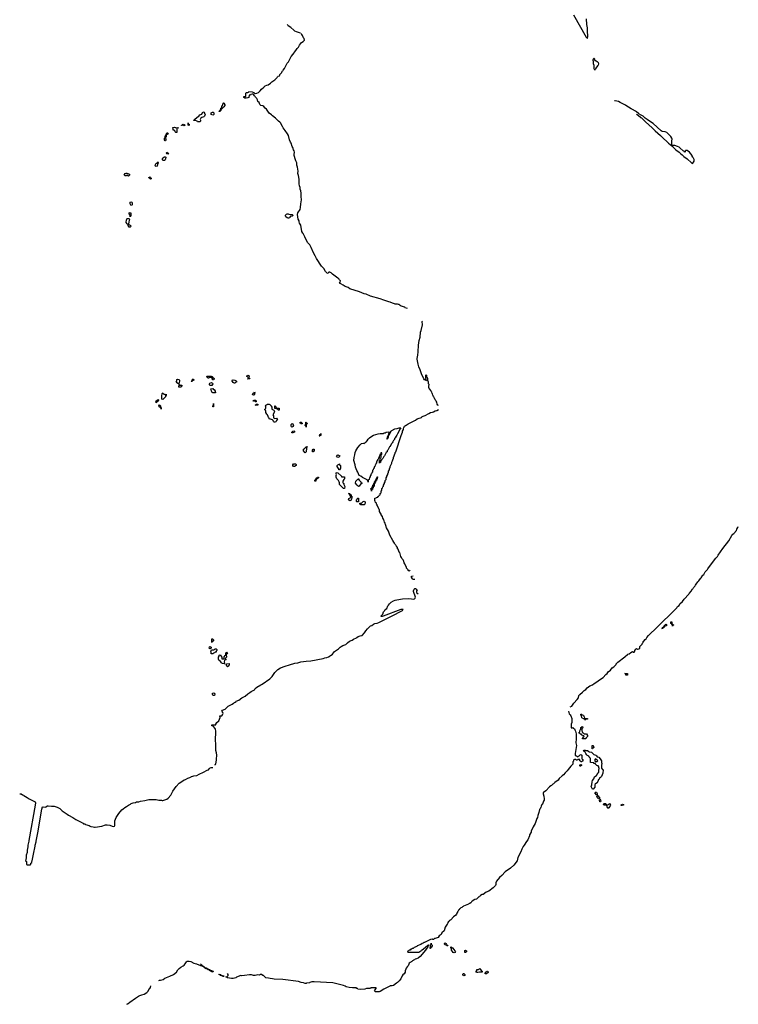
# Model space of a CAD drawing. Header units: inches. Extents: x 2397558 to 2568646, y 256209 to 449595.
# Tile 36 of 85: x 2479910 to 2497478, y 312922 to 336989. Entities that reach past the tile are written whole.
import ezdxf

# ---------------------------------------------------------------- set-up
doc = ezdxf.new("R2010")
doc.units = ezdxf.units.IN
doc.header["$MEASUREMENT"] = 0
for name, color, linetype in [('C4371', 7, 'Continuous'), ('C4381', 7, 'Continuous'), ('C4382', 7, 'Continuous'), ('C4383', 7, 'Continuous'), ('C4391', 7, 'Continuous'), ('C4392', 7, 'Continuous'), ('C4393', 7, 'Continuous')]:
    doc.layers.add(name, color=color, linetype=linetype)

msp = doc.modelspace()

# ---------------------------------------------------------------- linework, layer by layer
at = {"layer": 'C4371', "color": 6}
msp.add_lwpolyline([(2479910, 318070), (2479950, 318066), (2479982, 318042), (2480000, 318035)], dxfattribs=at)
at = {"layer": 'C4381', "color": 6}
for points in [[(2484686, 318766), (2484690, 318785), (2484709, 318791), (2484710, 318851), (2484722, 318890), (2484725, 318915), (2484726, 319010), (2484722, 319070), (2484707, 319130), (2484709, 319249), (2484699, 319410), (2484708, 319548), (2484705, 319605), (2484700, 319640), (2484690, 319666), (2484646, 319710), (2484642, 319722), (2484609, 319729), (2484606, 319750), (2484610, 319754), (2484706, 319754), (2484706, 319766), (2484728, 319810), (2484782, 319850), (2484809, 319930), (2484806, 319970), (2484850, 319975), (2484870, 320000)], [(2480000, 318035), (2480012, 318030), (2480090, 317981), (2480141, 317941), (2480174, 317930), (2480270, 317882), (2480285, 317870), (2480294, 317850), (2480288, 317792), (2480131, 316930), (2480131, 316910), (2480111, 316810), (2480111, 316769), (2480092, 316688), (2480091, 316629), (2480072, 316570), (2480072, 316490), (2480062, 316470), (2480062, 316450), (2480054, 316430), (2480058, 316418), (2480074, 316410), (2480074, 316350), (2480078, 316338), (2480090, 316334), (2480170, 316334), (2480182, 316338), (2480186, 316370), (2480206, 316390), (2480206, 316410), (2480214, 316430), (2480250, 316594), (2480289, 316790), (2480289, 316810), (2480309, 316890), (2480309, 316910), (2480350, 317110), (2480452, 317690), (2480469, 317751), (2480488, 317752), (2480530, 317744), (2480551, 317749), (2480590, 317770), (2480610, 317773), (2480690, 317763), (2480750, 317762), (2480830, 317742), (2480890, 317708), (2480950, 317653), (2481043, 317583), (2481070, 317570), (2481103, 317543), (2481206, 317490), (2481279, 317439), (2481431, 317370), (2481440, 317360), (2481459, 317350), (2481474, 317334), (2481510, 317330), (2481520, 317320), (2481610, 317290), (2481630, 317275), (2481650, 317268), (2481710, 317264), (2481735, 317255), (2481756, 317256), (2481921, 317279), (2482010, 317305), (2482050, 317308), (2482110, 317300), (2482170, 317273), (2482210, 317270), (2482225, 317275), (2482235, 317290), (2482233, 317410), (2482270, 317488), (2482317, 317563), (2482330, 317590), (2482410, 317676), (2482443, 317697), (2482480, 317730), (2482524, 317756), (2482568, 317790), (2482623, 317817), (2482638, 317830), (2482684, 317850), (2482743, 317857), (2482769, 317870), (2482825, 317875), (2482866, 317890), (2482970, 317904), (2483066, 317926), (2483130, 317932), (2483249, 317931), (2483310, 317914), (2483374, 317910), (2483390, 317902), (2483410, 317902), (2483510, 317935), (2483542, 317958), (2483604, 318036), (2483625, 318070), (2483652, 318130), (2483738, 318250), (2483810, 318327), (2483870, 318370), (2483930, 318407), (2483961, 318419), (2484021, 318450), (2484044, 318456), (2484068, 318470), (2484100, 318480), (2484110, 318490), (2484144, 318496), (2484170, 318507), (2484243, 318517), (2484299, 318550), (2484405, 318595), (2484497, 318643), (2484523, 318657), (2484550, 318690), (2484570, 318702), (2484590, 318710), (2484632, 318712)], [(2490000, 314512), (2489995, 314515), (2489950, 314504), (2489810, 314434), (2489791, 314429), (2489770, 314414), (2489750, 314409), (2489714, 314386), (2489630, 314348), (2489621, 314339), (2489550, 314308), (2489531, 314289), (2489513, 314287), (2489490, 314266), (2489470, 314266), (2489453, 314247), (2489430, 314246), (2489413, 314227), (2489398, 314222), (2489394, 314210), (2489398, 314198), (2489410, 314194), (2489670, 314194), (2489690, 314214), (2489726, 314230), (2489735, 314245), (2489750, 314252), (2489778, 314282), (2489830, 314322), (2489850, 314332), (2489870, 314352), (2489886, 314354), (2489888, 314370), (2489912, 314372), (2489910, 314366), (2489898, 314362), (2489892, 314348), (2489891, 314330), (2489862, 314298), (2489831, 314249), (2489699, 314090), (2489655, 314050), (2489610, 314030), (2489577, 314023), (2489564, 314010), (2489538, 314002), (2489530, 313990), (2489513, 313987), (2489495, 313970), (2489477, 313963), (2489470, 313950), (2489454, 313946), (2489434, 313926), (2489420, 313900), (2489410, 313865), (2489380, 313840), (2489355, 313805), (2489350, 313779), (2489336, 313744), (2489330, 313709), (2489311, 313670), (2489278, 313642), (2489261, 313619), (2489230, 313545), (2489190, 313492), (2489150, 313454), (2489122, 313438), (2489050, 313383), (2489012, 313370), (2488970, 313370), (2488956, 313364), (2488811, 313289), (2488726, 313234), (2488695, 313225), (2488675, 313225), (2488610, 313230), (2488588, 313250), (2488589, 313271), (2488626, 313310), (2488622, 313322), (2488610, 313326), (2488510, 313326), (2488498, 313322), (2488490, 313308), (2488390, 313306), (2488351, 313289), (2488230, 313280), (2488178, 313290), (2488165, 313305), (2488146, 313310), (2488142, 313322), (2488127, 313327), (2488068, 313328), (2488050, 313324), (2487968, 313330), (2487894, 313350), (2487867, 313367), (2487824, 313384), (2487565, 313445), (2487110, 313470), (2487050, 313470), (2487003, 313457), (2486992, 313450), (2486924, 313436), (2486914, 313430), (2486890, 313430), (2486846, 313446), (2486790, 313458), (2486730, 313482), (2486345, 313525), (2486134, 313534), (2486090, 313548), (2486030, 313550), (2485990, 313563), (2485931, 313569), (2485899, 313590), (2485882, 313622), (2485869, 313629), (2485846, 313630), (2485842, 313642), (2485827, 313647), (2485790, 313648), (2485770, 313638), (2485730, 313642), (2485670, 313630), (2485626, 313630), (2485579, 313639), (2485530, 313641), (2485406, 313626), (2485330, 313622), (2485310, 313628), (2485274, 313610), (2485211, 313589), (2485198, 313570), (2485130, 313552), (2485090, 313550), (2484989, 313570), (2484966, 313586), (2484948, 313590), (2484980, 313600), (2485001, 313619), (2485007, 313630), (2485005, 313650), (2484990, 313673)], [(2483310, 313501), (2483327, 313513), (2483350, 313510), (2483421, 313530), (2483460, 313560), (2483499, 313581), (2483582, 313610), (2483670, 313650), (2483742, 313710), (2483777, 313763), (2483810, 313797), (2483852, 313828), (2483910, 313859), (2483930, 313877), (2483958, 313910), (2483990, 313961), (2484007, 313973), (2484050, 313977), (2484090, 313968), (2484170, 313930), (2484233, 313913), (2484329, 313870), (2484365, 313865), (2484370, 313858), (2484380, 313860), (2484382, 313870), (2484361, 313881), (2484332, 313910)], [(2482530, 312922), (2482544, 312936), (2482590, 312962), (2482603, 312977), (2482745, 313070), (2482816, 313124), (2482850, 313140), (2482895, 313150), (2482952, 313170), (2483015, 313210), (2483050, 313247), (2483079, 313301), (2483090, 313309), (2483104, 313330), (2483119, 313370)]]:
    msp.add_lwpolyline(points, dxfattribs=at)
for points in [[(2489950, 314288), (2489946, 314290), (2489949, 314351), (2489958, 314382), (2489966, 314390), (2489966, 314410), (2489970, 314414), (2489971, 314391), (2489991, 314370), (2489991, 314351), (2489970, 314309), (2489952, 314308)], [(2484513, 313773), (2484523, 313777), (2484550, 313770), (2484561, 313761), (2484598, 313750), (2484636, 313730), (2484634, 313710), (2484630, 313710), (2484610, 313713), (2484549, 313750), (2484546, 313766), (2484538, 313762), (2484508, 313770), (2484499, 313779), (2484462, 313790), (2484459, 313799), (2484429, 313810), (2484429, 313829), (2484409, 313830), (2484408, 313848), (2484386, 313850), (2484382, 313858), (2484391, 313851), (2484410, 313850), (2484412, 313832), (2484432, 313830), (2484438, 313818), (2484469, 313811), (2484510, 313791)], [(2484910, 313609), (2484866, 313610), (2484827, 313627), (2484810, 313630), (2484803, 313643), (2484778, 313650), (2484783, 313657), (2484822, 313650), (2484824, 313644), (2484836, 313636), (2484871, 313630), (2484873, 313613)]]:
    msp.add_lwpolyline(points, close=True, dxfattribs=at)
at = {"layer": 'C4382', "color": 6}
for points in [[(2489391, 329929), (2489334, 329950), (2489324, 329964), (2489232, 329990), (2489215, 330000)], [(2490000, 327845), (2489990, 327850), (2489983, 327883), (2489970, 327898), (2489963, 327923), (2489950, 327929), (2489946, 327946), (2489930, 327958), (2489922, 327982), (2489910, 327989), (2489909, 328050), (2489918, 328062), (2489918, 328070), (2489908, 328090), (2489907, 328127), (2489887, 328173), (2489886, 328210), (2489876, 328236), (2489866, 328250), (2489866, 328290), (2489850, 328306), (2489838, 328302), (2489834, 328290), (2489834, 328230), (2489842, 328210), (2489842, 328182), (2489852, 328170), (2489850, 328166), (2489831, 328169), (2489823, 328183), (2489810, 328185), (2489790, 328207), (2489779, 328239), (2489738, 328310), (2489702, 328430), (2489670, 328505), (2489651, 328570), (2489630, 328690), (2489630, 328710), (2489647, 328793), (2489648, 328870), (2489660, 329030), (2489676, 329150), (2489699, 329230), (2489710, 329350), (2489726, 329394), (2489756, 329530), (2489753, 329610), (2489759, 329621)], [(2489452, 323528), (2489429, 323510), (2489410, 323526), (2489403, 323543), (2489370, 323584), (2489364, 323604), (2489330, 323663), (2489325, 323685), (2489308, 323710), (2489294, 323774), (2489286, 323786), (2489250, 323819), (2489244, 323844), (2489230, 323865), (2489206, 323966), (2489190, 323977), (2489164, 324044), (2489150, 324054), (2489145, 324085), (2489124, 324124), (2489110, 324130), (2489105, 324145), (2489090, 324159), (2489081, 324181), (2489070, 324190), (2489059, 324219), (2489030, 324259), (2488955, 324390), (2488928, 324488), (2488879, 324570), (2488864, 324624), (2488850, 324650), (2488844, 324684), (2488830, 324710), (2488823, 324743), (2488810, 324754), (2488802, 324782), (2488790, 324804), (2488783, 324843), (2488750, 324887), (2488745, 324905), (2488730, 324926), (2488709, 324971), (2488708, 325008), (2488702, 325022), (2488690, 325026), (2488682, 325062), (2488670, 325066), (2488668, 325088), (2488662, 325102), (2488650, 325106), (2488648, 325128), (2488642, 325142), (2488630, 325146), (2488629, 325169), (2488622, 325182), (2488610, 325186), (2488602, 325222), (2488590, 325228), (2488589, 325291), (2488622, 325298), (2488630, 325314), (2488662, 325318), (2488667, 325333), (2488682, 325338), (2488687, 325353), (2488702, 325358), (2488707, 325373), (2488722, 325378), (2488726, 325410), (2488742, 325418), (2488746, 325430), (2488746, 325470), (2488762, 325478), (2488766, 325490), (2488766, 325530), (2488782, 325538), (2488786, 325570), (2488806, 325590), (2488806, 325610), (2488827, 325653), (2488828, 325672), (2488846, 325690), (2488847, 325727), (2488866, 325750), (2488868, 325792), (2488887, 325813), (2488888, 325832), (2488907, 325873), (2488908, 325892), (2488928, 325930), (2488928, 325950), (2488948, 325990), (2488948, 326010), (2488968, 326050), (2488968, 326070), (2489008, 326150), (2489009, 326171), (2489028, 326210), (2489029, 326231), (2489048, 326270), (2489049, 326291), (2489068, 326330), (2489069, 326351), (2489088, 326390), (2489089, 326410), (2489102, 326430), (2489234, 326826), (2489269, 326910), (2489269, 326931), (2489289, 326970), (2489289, 326990), (2489298, 327022), (2489310, 327031), (2489320, 327050), (2489338, 327070), (2489361, 327079), (2489403, 327110), (2489583, 327197), (2489630, 327230), (2489672, 327250), (2489705, 327255), (2489734, 327266), (2489745, 327275), (2489750, 327286), (2489824, 327316), (2489916, 327364), (2489950, 327388), (2489990, 327398), (2490000, 327399)], [(2489570, 323305), (2489530, 323308), (2489510, 323325), (2489490, 323363), (2489486, 323374), (2489489, 323391), (2489528, 323392)], [(2484870, 320000), (2484878, 320010), (2484883, 320030), (2484877, 320057), (2484860, 320080), (2484849, 320089), (2484868, 320110), (2484930, 320136), (2485009, 320210), (2485104, 320256), (2485140, 320280), (2485150, 320292), (2485164, 320296), (2485174, 320310), (2485199, 320321), (2485205, 320330), (2485265, 320355), (2485302, 320378), (2485310, 320390), (2485337, 320410), (2485424, 320456), (2485485, 320510), (2485539, 320541), (2485570, 320570), (2485649, 320611), (2485670, 320641), (2485710, 320670), (2485803, 320730), (2485836, 320744), (2486025, 320875), (2486086, 320934), (2486150, 321035), (2486170, 321058), (2486217, 321103), (2486290, 321148), (2486401, 321190), (2486503, 321217), (2486638, 321262), (2486710, 321272), (2486785, 321295), (2486850, 321299), (2486910, 321309), (2487024, 321316), (2487328, 321372), (2487373, 321390), (2487420, 321400), (2487463, 321417), (2487501, 321439), (2487510, 321450), (2487524, 321456), (2487559, 321481), (2487610, 321544), (2487706, 321614), (2487745, 321650), (2487772, 321670), (2487812, 321690), (2487886, 321714), (2487920, 321760), (2487970, 321800), (2488035, 321825), (2488067, 321850), (2488140, 321880), (2488150, 321890), (2488188, 321910), (2488235, 321930), (2488279, 321941), (2488338, 322002), (2488370, 322052), (2488410, 322100), (2488461, 322150), (2488490, 322170), (2488518, 322182), (2488556, 322210), (2488590, 322229), (2488650, 322241), (2488690, 322258), (2489034, 322426), (2489235, 322530), (2489250, 322543), (2489269, 322550), (2489276, 322564), (2489288, 322570), (2489276, 322576), (2489230, 322569), (2488795, 322410), (2488770, 322403), (2488743, 322403), (2488735, 322410), (2488785, 322455), (2488808, 322512), (2488836, 322544), (2488847, 322570), (2488885, 322595), (2488910, 322663), (2488924, 322676), (2488950, 322713), (2488990, 322751), (2489050, 322783), (2489090, 322798), (2489130, 322809), (2489270, 322830), (2489410, 322844), (2489490, 322830), (2489530, 322829), (2489565, 322835), (2489582, 322850), (2489588, 322870), (2489537, 323010), (2489538, 323030), (2489550, 323067), (2489570, 323088), (2489590, 323084), (2489610, 323070), (2489624, 323050), (2489614, 323030), (2489612, 322990), (2489650, 322953)]]:
    msp.add_lwpolyline(points, dxfattribs=at)
for points in [[(2485490, 328206), (2485490, 328214), (2485502, 328218), (2485506, 328230), (2485502, 328242), (2485490, 328246), (2485480, 328260), (2485466, 328270), (2485470, 328292), (2485490, 328302), (2485512, 328290), (2485522, 328270), (2485514, 328250), (2485518, 328238), (2485532, 328230), (2485534, 328210), (2485530, 328209)], [(2483790, 328086), (2483748, 328110), (2483738, 328130), (2483748, 328152), (2483749, 328191), (2483770, 328205), (2483810, 328191), (2483819, 328170), (2483810, 328106)], [(2483830, 328054), (2483870, 328054), (2483872, 328030), (2483850, 328010), (2483810, 328004), (2483802, 328010), (2483798, 328030), (2483806, 328050), (2483806, 328074), (2483814, 328070), (2483818, 328058)], [(2484110, 328146), (2484106, 328150), (2484126, 328154), (2484129, 328190), (2484150, 328211), (2484158, 328198), (2484174, 328190), (2484150, 328166), (2484138, 328162), (2484130, 328148)], [(2484650, 328188), (2484626, 328190), (2484622, 328222), (2484610, 328226), (2484602, 328242), (2484590, 328246), (2484550, 328246), (2484538, 328242), (2484530, 328228), (2484509, 328229), (2484502, 328242), (2484490, 328246), (2484486, 328270), (2484490, 328274), (2484590, 328274), (2484614, 328270), (2484618, 328258), (2484634, 328250), (2484638, 328238), (2484650, 328234), (2484658, 328218), (2484674, 328210), (2484658, 328202)], [(2484570, 328048), (2484550, 328068), (2484548, 328090), (2484555, 328105), (2484598, 328118), (2484624, 328104), (2484631, 328090), (2484610, 328048)], [(2485150, 328108), (2485130, 328119), (2485108, 328152), (2485106, 328170), (2485116, 328184), (2485130, 328186), (2485170, 328178), (2485192, 328170), (2485194, 328154), (2485214, 328150), (2485214, 328130), (2485190, 328128), (2485170, 328108)], [(2483432, 327832), (2483448, 327832), (2483478, 327822), (2483493, 327833), (2483491, 327810), (2483472, 327790), (2483471, 327769), (2483410, 327709), (2483388, 327710), (2483381, 327750), (2483386, 327770), (2483383, 327790), (2483390, 327854), (2483402, 327858), (2483406, 327870), (2483412, 327872), (2483414, 327850)], [(2484650, 327954), (2484670, 327954), (2484672, 327930), (2484692, 327908), (2484694, 327870), (2484690, 327868), (2484630, 327866), (2484610, 327888), (2484601, 327921), (2484589, 327930), (2484586, 327970), (2484631, 327971)], [(2485630, 327809), (2485610, 327819), (2485603, 327830), (2485606, 327850), (2485643, 327877), (2485650, 327891), (2485656, 327876), (2485651, 327829), (2485645, 327815)], [(2483250, 327628), (2483242, 327642), (2483249, 327670), (2483270, 327691), (2483285, 327695), (2483290, 327702), (2483300, 327700), (2483302, 327690), (2483290, 327668)], [(2483370, 327466), (2483362, 327502), (2483350, 327506), (2483338, 327518), (2483330, 327518), (2483318, 327530), (2483309, 327549), (2483330, 327574), (2483350, 327554), (2483354, 327514), (2483371, 327510)], [(2484650, 327529), (2484628, 327530), (2484630, 327554), (2484642, 327558), (2484647, 327573), (2484650, 327611)], [(2485690, 327646), (2485670, 327649), (2485662, 327662), (2485650, 327669), (2485609, 327670), (2485627, 327673), (2485630, 327691), (2485671, 327691), (2485691, 327670)], [(2485730, 327566), (2485666, 327570), (2485686, 327574), (2485690, 327594), (2485730, 327594), (2485734, 327590), (2485734, 327570)], [(2486142, 327242), (2486194, 327250), (2486204, 327244), (2486211, 327230), (2486190, 327189), (2486170, 327162), (2486150, 327150), (2486130, 327155), (2486115, 327170), (2486109, 327190), (2486089, 327209), (2486041, 327221), (2486030, 327228), (2486009, 327230), (2486008, 327250), (2485990, 327268), (2485987, 327287), (2485970, 327330), (2485949, 327350), (2485928, 327388), (2485926, 327430), (2485906, 327450), (2485906, 327470), (2485922, 327478), (2485929, 327490), (2485929, 327530), (2485918, 327550), (2485926, 327570), (2485941, 327579), (2485971, 327591), (2486010, 327591), (2486024, 327584), (2486054, 327550), (2486058, 327538), (2486072, 327532), (2486074, 327470), (2486125, 327445), (2486132, 327432), (2486136, 327410), (2486131, 327390), (2486102, 327330), (2486113, 327307), (2486118, 327258), (2486130, 327254)], [(2486230, 327446), (2486222, 327462), (2486206, 327470), (2486202, 327482), (2486190, 327486), (2486150, 327486), (2486147, 327553), (2486154, 327550), (2486158, 327538), (2486170, 327534), (2486178, 327498), (2486190, 327494), (2486253, 327493), (2486250, 327448)], [(2486570, 327029), (2486554, 327034), (2486545, 327050), (2486550, 327092), (2486570, 327121), (2486590, 327107), (2486598, 327090), (2486600, 327070), (2486590, 327049)], [(2486810, 327109), (2486788, 327110), (2486766, 327130), (2486768, 327150), (2486794, 327150), (2486812, 327130), (2486814, 327110)], [(2486910, 327026), (2486902, 327062), (2486886, 327070), (2486886, 327090), (2486902, 327098), (2486906, 327110), (2486906, 327150), (2486910, 327152), (2486918, 327138), (2486934, 327130), (2486930, 327106), (2486918, 327102), (2486913, 327087)], [(2486590, 326889), (2486566, 326890), (2486566, 326910), (2486586, 326930), (2486610, 326938), (2486632, 326930), (2486631, 326909)], [(2487230, 326806), (2487228, 326810), (2487242, 326818), (2487246, 326850), (2487262, 326858), (2487270, 326874), (2487274, 326870), (2487272, 326828), (2487258, 326822), (2487250, 326806)], [(2488710, 326146), (2488706, 326150), (2488706, 326210), (2488722, 326218), (2488726, 326230), (2488726, 326270), (2488746, 326290), (2488746, 326354), (2488766, 326370), (2488762, 326402), (2488750, 326406), (2488738, 326402), (2488734, 326366), (2488718, 326362), (2488714, 326330), (2488698, 326322), (2488694, 326290), (2488678, 326282), (2488674, 326250), (2488654, 326230), (2488654, 326210), (2488634, 326190), (2488632, 326148), (2488618, 326142), (2488612, 326108), (2488598, 326102), (2488590, 326066), (2488578, 326062), (2488574, 326030), (2488558, 326022), (2488554, 325990), (2488538, 325982), (2488532, 325930), (2488518, 325922), (2488510, 325886), (2488498, 325882), (2488494, 325850), (2488478, 325842), (2488474, 325810), (2488458, 325802), (2488452, 325750), (2488438, 325742), (2488433, 325727), (2488430, 325686), (2488422, 325722), (2488410, 325726), (2488402, 325742), (2488290, 325797), (2488250, 325829), (2488209, 325849), (2488179, 325930), (2488153, 325973), (2488118, 326050), (2488109, 326110), (2488077, 326217), (2488084, 326290), (2488102, 326350), (2488110, 326410), (2488125, 326450), (2488176, 326530), (2488230, 326600), (2488270, 326630), (2488310, 326639), (2488330, 326634), (2488342, 326638), (2488346, 326650), (2488366, 326654), (2488368, 326670), (2488387, 326673), (2488389, 326690), (2488405, 326695), (2488430, 326736), (2488462, 326770), (2488520, 326810), (2488559, 326830), (2488670, 326867), (2488725, 326875), (2488786, 326874), (2488802, 326878), (2488819, 326890), (2488846, 326894), (2488870, 326910), (2488915, 326915), (2488952, 326910), (2488930, 326866), (2488924, 326836), (2488910, 326826), (2488904, 326796), (2488894, 326790), (2488894, 326766), (2488890, 326766), (2488882, 326750), (2488882, 326742), (2488890, 326734), (2488910, 326754), (2488926, 326790), (2488926, 326814), (2488930, 326814), (2488947, 326853), (2488962, 326870), (2488968, 326892), (2488989, 326930), (2489007, 326950), (2489085, 326990), (2489142, 326998), (2489188, 327010), (2489213, 327013), (2489231, 327010), (2489212, 326990), (2489150, 326866), (2489134, 326850), (2489132, 326830), (2489112, 326810), (2489092, 326768), (2489074, 326750), (2489072, 326728), (2489050, 326706), (2489032, 326668), (2489014, 326650), (2489011, 326629), (2488992, 326610), (2488965, 326555), (2488950, 326546), (2488912, 326470), (2488892, 326450), (2488891, 326429), (2488872, 326410), (2488842, 326358), (2488831, 326329), (2488812, 326310), (2488790, 326266), (2488754, 326230), (2488750, 326206), (2488738, 326202), (2488732, 326188), (2488731, 326169), (2488714, 326166)], [(2486890, 326398), (2486849, 326450), (2486850, 326490), (2486870, 326511), (2486883, 326517), (2486890, 326531), (2486907, 326533), (2486910, 326552), (2486930, 326554), (2486934, 326550), (2486933, 326533), (2486922, 326518), (2486910, 326426)], [(2487067, 326427), (2487068, 326470), (2487088, 326492), (2487110, 326491), (2487112, 326452), (2487106, 326446), (2487094, 326446), (2487090, 326428)], [(2486630, 326069), (2486606, 326070), (2486586, 326090), (2486586, 326110), (2486606, 326130), (2486654, 326130), (2486670, 326114), (2486672, 326090)], [(2487690, 326289), (2487675, 326295), (2487658, 326310), (2487676, 326344), (2487690, 326352), (2487734, 326330), (2487731, 326309), (2487710, 326295)], [(2487730, 325989), (2487709, 325990), (2487700, 326020), (2487675, 326070), (2487675, 326090), (2487689, 326111), (2487718, 326122), (2487730, 326132), (2487732, 326112), (2487752, 326090), (2487751, 326031)], [(2487793, 325813), (2487850, 325814), (2487852, 325770), (2487831, 325749), (2487812, 325710), (2487813, 325673), (2487818, 325658), (2487832, 325650), (2487832, 325630), (2487857, 325577), (2487850, 325529), (2487830, 325529), (2487818, 325538), (2487789, 325569), (2487742, 325610), (2487730, 325628), (2487727, 325670), (2487721, 325690), (2487703, 325723), (2487664, 325770), (2487649, 325810), (2487649, 325850), (2487657, 325870), (2487649, 325890), (2487650, 325911), (2487670, 325918), (2487691, 325911), (2487774, 325830), (2487778, 325818)], [(2487130, 325706), (2487128, 325710), (2487128, 325730), (2487142, 325738), (2487148, 325770), (2487166, 325774), (2487168, 325790), (2487186, 325794), (2487190, 325811), (2487212, 325810), (2487212, 325790), (2487194, 325786), (2487190, 325768), (2487158, 325762), (2487150, 325708)], [(2488190, 325582), (2488174, 325594), (2488154, 325614), (2488148, 325628), (2488135, 325635), (2488122, 325662), (2488130, 325712), (2488170, 325754), (2488182, 325758), (2488190, 325774), (2488194, 325754), (2488210, 325752), (2488212, 325730), (2488238, 325698), (2488251, 325690), (2488253, 325673), (2488272, 325670), (2488271, 325649), (2488250, 325646), (2488210, 325589)], [(2488510, 325468), (2488506, 325526), (2488494, 325526), (2488490, 325532), (2488522, 325538), (2488526, 325570), (2488542, 325578), (2488546, 325610), (2488562, 325618), (2488566, 325650), (2488582, 325658), (2488586, 325690), (2488602, 325698), (2488606, 325730), (2488622, 325738), (2488626, 325770), (2488642, 325778), (2488648, 325812), (2488654, 325814), (2488652, 325770), (2488638, 325762), (2488630, 325726), (2488618, 325722), (2488612, 325688), (2488598, 325682), (2488594, 325650), (2488578, 325642), (2488572, 325590), (2488558, 325582), (2488552, 325550), (2488538, 325542), (2488532, 325508), (2488518, 325502), (2488514, 325470)], [(2487990, 325229), (2487970, 325238), (2487949, 325271), (2487956, 325284), (2488006, 325310), (2488006, 325330), (2488002, 325342), (2487990, 325346), (2487978, 325378), (2487966, 325390), (2487962, 325402), (2487950, 325406), (2487949, 325411), (2487974, 325410), (2487978, 325398), (2487990, 325394), (2488010, 325374), (2488012, 325352), (2488042, 325330), (2488031, 325309), (2488031, 325290), (2488021, 325279), (2488010, 325248)], [(2488150, 325206), (2488147, 325213), (2488146, 325250), (2488162, 325258), (2488170, 325294), (2488190, 325294), (2488194, 325290), (2488194, 325210), (2488190, 325206)], [(2488330, 325128), (2488248, 325128), (2488242, 325142), (2488226, 325150), (2488226, 325170), (2488230, 325174), (2488270, 325174), (2488310, 325211), (2488330, 325221), (2488350, 325211), (2488357, 325190), (2488350, 325146)], [(2484606, 321766), (2484608, 321850), (2484610, 321854), (2484627, 321853), (2484650, 321834), (2484651, 321810), (2484634, 321806), (2484630, 321788), (2484614, 321786), (2484610, 321766)], [(2484570, 321608), (2484550, 321618), (2484542, 321630), (2484550, 321662), (2484570, 321672), (2484592, 321650), (2484590, 321626)], [(2484630, 321488), (2484589, 321490), (2484589, 321530), (2484582, 321550), (2484596, 321584), (2484654, 321586), (2484669, 321591), (2484689, 321611), (2484714, 321610), (2484730, 321594), (2484731, 321570), (2484712, 321550), (2484712, 321528), (2484690, 321526), (2484674, 321510), (2484651, 321509)], [(2484910, 321248), (2484870, 321250), (2484838, 321270), (2484828, 321290), (2484776, 321336), (2484767, 321353), (2484767, 321407), (2484785, 321435), (2484790, 321454), (2484810, 321462), (2484830, 321442), (2484851, 321411), (2484854, 321370), (2484870, 321365), (2484906, 321370), (2484910, 321414), (2484930, 321452), (2484946, 321454), (2484950, 321514), (2484970, 321531), (2484994, 321510), (2484970, 321486), (2484958, 321482), (2484954, 321470), (2484962, 321410), (2484952, 321388), (2484938, 321382), (2484934, 321370), (2484938, 321358), (2484954, 321350), (2484930, 321346), (2484916, 321324), (2484907, 321290), (2484915, 321255), (2484922, 321250)], [(2484990, 321168), (2484970, 321188), (2484959, 321230), (2484974, 321246), (2485030, 321252), (2485032, 321210), (2485024, 321196)], [(2484648, 320468), (2484635, 320475), (2484619, 320510), (2484630, 320530), (2484650, 320535), (2484670, 320530), (2484679, 320501), (2484670, 320469)]]:
    msp.add_lwpolyline(points, close=True, dxfattribs=at)
at = {"layer": 'C4383', "color": 6}
for points in [[(2486777, 336663), (2486679, 336690), (2486636, 336710), (2486624, 336724), (2486610, 336730), (2486539, 336799), (2486470, 336840), (2486453, 336870)], [(2489215, 330000), (2489210, 330003), (2489190, 330025), (2489170, 330027), (2489150, 330036), (2489090, 330036), (2489070, 330042), (2489023, 330063), (2488964, 330084), (2488933, 330090), (2488861, 330121), (2488809, 330130), (2488723, 330163), (2488490, 330233), (2488377, 330277), (2488329, 330290), (2488219, 330339), (2487984, 330410), (2487940, 330440), (2487868, 330470), (2487822, 330502), (2487757, 330530), (2487730, 330550), (2487746, 330574), (2487750, 330610), (2487730, 330630), (2487723, 330643), (2487710, 330650), (2487703, 330663), (2487687, 330670), (2487658, 330698), (2487556, 330770), (2487521, 330801), (2487490, 330818), (2487470, 330818), (2487459, 330810), (2487450, 330789), (2487430, 330795), (2487390, 330832), (2487345, 330905), (2487290, 330964), (2487170, 331150), (2487135, 331215), (2487090, 331287), (2487038, 331418), (2487005, 331485), (2486970, 331519), (2486950, 331546), (2486884, 331684), (2486841, 331761), (2486830, 331773), (2486810, 331815), (2486781, 331970), (2486752, 332012), (2486743, 332050), (2486743, 332070), (2486721, 332110), (2486701, 332230), (2486709, 332270), (2486764, 332350), (2486778, 332402), (2486782, 332490), (2486798, 332590), (2486792, 332670), (2486794, 332750), (2486784, 332804), (2486770, 332850), (2486765, 332885), (2486750, 332929), (2486741, 332981), (2486742, 333090), (2486724, 333184), (2486710, 333230), (2486714, 333290), (2486701, 333381), (2486685, 333430), (2486682, 333490), (2486662, 333542), (2486650, 333561), (2486623, 333670), (2486622, 333698), (2486629, 333750), (2486624, 333784), (2486605, 333810), (2486586, 333866), (2486569, 333890), (2486547, 333970), (2486530, 333996), (2486510, 334049), (2486481, 334161), (2486461, 334201), (2486404, 334284), (2486350, 334350), (2486338, 334378), (2486286, 334466), (2486267, 334487), (2486236, 334510), (2486216, 334536), (2486165, 334585), (2486090, 334637), (2486064, 334664), (2486010, 334704), (2485943, 334803), (2485909, 334830), (2485877, 334870), (2485850, 334883), (2485808, 334890), (2485786, 334906), (2485777, 334917), (2485763, 334963), (2485733, 334993), (2485724, 335030), (2485706, 335066), (2485674, 335094), (2485669, 335110), (2485650, 335129), (2485635, 335155), (2485610, 335168), (2485590, 335168), (2485562, 335158), (2485550, 335148), (2485518, 335142), (2485512, 335090), (2485490, 335078), (2485449, 335069), (2485410, 335069), (2485402, 335082), (2485386, 335090), (2485388, 335112), (2485427, 335113), (2485436, 335124), (2485442, 335150), (2485438, 335190), (2485448, 335210), (2485487, 335213), (2485502, 335218), (2485510, 335231), (2485594, 335230), (2485630, 335211), (2485638, 335198), (2485666, 335186), (2485709, 335191), (2485750, 335211), (2485789, 335250), (2485818, 335290), (2485882, 335338), (2485912, 335370), (2485949, 335390), (2485982, 335398), (2486044, 335436), (2486075, 335470), (2486144, 335516), (2486204, 335576), (2486210, 335590), (2486229, 335610), (2486260, 335620), (2486268, 335632), (2486270, 335650), (2486319, 335701), (2486330, 335730), (2486344, 335736), (2486350, 335752), (2486385, 335795), (2486390, 335814), (2486420, 335860), (2486450, 335923), (2486479, 335961), (2486549, 336090), (2486596, 336144), (2486610, 336170), (2486639, 336201), (2486650, 336227), (2486664, 336236), (2486681, 336259), (2486690, 336283), (2486722, 336318), (2486750, 336370), (2486803, 336430), (2486842, 336458), (2486869, 336490), (2486864, 336530), (2486850, 336549), (2486827, 336607), (2486811, 336631), (2486785, 336655)]]:
    msp.add_lwpolyline(points, dxfattribs=at)
for points in [[(2484790, 334746), (2484790, 334754), (2484802, 334758), (2484808, 334790), (2484822, 334798), (2484827, 334813), (2484828, 334830), (2484842, 334838), (2484848, 334852), (2484849, 334870), (2484866, 334894), (2484885, 334950), (2484890, 334956), (2484910, 334952), (2484911, 334930), (2484922, 334910), (2484925, 334890), (2484897, 334863), (2484890, 334849), (2484870, 334828), (2484854, 334826), (2484850, 334808), (2484834, 334806), (2484830, 334766), (2484818, 334762), (2484810, 334746)], [(2484270, 334489), (2484256, 334496), (2484249, 334509), (2484210, 334529), (2484170, 334526), (2484168, 334530), (2484182, 334538), (2484186, 334550), (2484249, 334610), (2484286, 334634), (2484310, 334665), (2484363, 334677), (2484378, 334722), (2484390, 334738), (2484410, 334731), (2484438, 334690), (2484441, 334670), (2484431, 334630), (2484410, 334615), (2484361, 334599), (2484340, 334580), (2484325, 334550), (2484331, 334531), (2484330, 334506), (2484324, 334496), (2484310, 334489)], [(2484630, 334659), (2484590, 334668), (2484588, 334710), (2484626, 334730), (2484650, 334732), (2484659, 334690), (2484656, 334670), (2484650, 334664)], [(2483730, 334228), (2483708, 334250), (2483707, 334267), (2483690, 334286), (2483666, 334290), (2483666, 334310), (2483650, 334354), (2483690, 334366), (2483710, 334355), (2483730, 334351), (2483794, 334350), (2483774, 334346), (2483772, 334330), (2483754, 334326), (2483750, 334228)], [(2483930, 334398), (2483910, 334408), (2483866, 334406), (2483866, 334410), (2483886, 334414), (2483888, 334430), (2483910, 334436), (2483934, 334430), (2483952, 334410), (2483950, 334406)], [(2484050, 334406), (2484028, 334410), (2484029, 334471), (2484038, 334438), (2484050, 334434)], [(2483470, 334026), (2483449, 334050), (2483450, 334091), (2483462, 334098), (2483469, 334110), (2483470, 334152), (2483486, 334154), (2483489, 334189), (2483499, 334210), (2483510, 334225), (2483530, 334222), (2483542, 334210), (2483532, 334190), (2483502, 334178), (2483492, 334168), (2483490, 334126), (2483478, 334122), (2483474, 334110), (2483482, 334050), (2483474, 334026)], [(2483410, 333548), (2483402, 333570), (2483401, 333590), (2483410, 333613), (2483450, 333635), (2483470, 333638), (2483482, 333630), (2483478, 333590), (2483470, 333566), (2483450, 333549)], [(2483530, 333702), (2483510, 333709), (2483495, 333730), (2483511, 333751), (2483538, 333730), (2483550, 333708)], [(2483250, 333402), (2483230, 333409), (2483226, 333426), (2483227, 333450), (2483238, 333470), (2483250, 333479), (2483259, 333481), (2483271, 333491), (2483289, 333491), (2483291, 333511), (2483292, 333490), (2483275, 333450), (2483270, 333408)], [(2482570, 333168), (2482530, 333186), (2482514, 333170), (2482490, 333169), (2482468, 333190), (2482490, 333232), (2482510, 333242), (2482530, 333241), (2482591, 333210), (2482593, 333187)], [(2483110, 333088), (2483102, 333102), (2483090, 333106), (2483070, 333126), (2483070, 333130), (2483083, 333137), (2483090, 333151), (2483111, 333130), (2483113, 333113), (2483134, 333110), (2483118, 333102)], [(2482650, 332448), (2482630, 332455), (2482609, 332490), (2482614, 332526), (2482630, 332536), (2482650, 332532), (2482661, 332510), (2482663, 332470)], [(2482610, 331918), (2482590, 331922), (2482570, 331942), (2482564, 331950), (2482558, 331978), (2482541, 332001), (2482509, 332029), (2482510, 332050), (2482522, 332078), (2482530, 332122), (2482546, 332130), (2482590, 332132), (2482598, 332110), (2482579, 332050), (2482573, 331993), (2482595, 331975), (2482611, 331970), (2482625, 331950), (2482622, 331930)], [(2482610, 332169), (2482609, 332210), (2482590, 332248), (2482589, 332270), (2482610, 332276), (2482630, 332252), (2482631, 332230), (2482631, 332190), (2482613, 332187)], [(2486470, 332138), (2486447, 332147), (2486419, 332170), (2486409, 332190), (2486409, 332210), (2486417, 332223), (2486430, 332234), (2486450, 332242), (2486470, 332242), (2486490, 332232), (2486571, 332231), (2486590, 332212), (2486590, 332206), (2486570, 332189), (2486530, 332188), (2486515, 332165), (2486510, 332149), (2486482, 332138)]]:
    msp.add_lwpolyline(points, close=True, dxfattribs=at)
at = {"layer": 'C4391', "color": 6}
for points in [[(2493364, 320000), (2493385, 319970), (2493411, 319909), (2493411, 319850), (2493406, 319814), (2493392, 319770), (2493394, 319690), (2493398, 319678), (2493410, 319674), (2493422, 319678), (2493430, 319694), (2493438, 319678), (2493450, 319674), (2493470, 319652), (2493478, 319630), (2493498, 319598), (2493515, 319535), (2493517, 319510), (2493511, 319490), (2493510, 319470), (2493518, 319410), (2493508, 319310), (2493520, 319250), (2493487, 319050), (2493490, 319014), (2493510, 318992), (2493532, 318992), (2493538, 318978), (2493550, 318974), (2493562, 318978), (2493569, 318991), (2493588, 318992), (2493610, 319022), (2493631, 319031), (2493651, 319010), (2493654, 318930), (2493658, 318918), (2493674, 318910), (2493673, 318867), (2493658, 318862), (2493650, 318846), (2493630, 318846), (2493622, 318862), (2493606, 318870), (2493602, 318902), (2493590, 318906), (2493558, 318902), (2493550, 318886), (2493510, 318886), (2493502, 318902), (2493487, 318907), (2493470, 318908), (2493460, 318900), (2493452, 318890), (2493450, 318866), (2493433, 318847), (2493430, 318788), (2493380, 318740), (2493316, 318664), (2493297, 318630), (2493242, 318578), (2493205, 318530), (2493173, 318507), (2493101, 318439), (2493070, 318399), (2492994, 318346), (2492961, 318310), (2492941, 318299), (2492910, 318270), (2492895, 318265), (2492861, 318239), (2492770, 318139), (2492717, 318103), (2492711, 318089), (2492710, 318070), (2492727, 318010), (2492724, 317990), (2492730, 317962), (2492731, 317910), (2492715, 317885), (2492690, 317814), (2492678, 317802), (2492657, 317763), (2492650, 317734), (2492639, 317721), (2492630, 317697), (2492617, 317683), (2492605, 317610), (2492579, 317541), (2492570, 317490), (2492554, 317466), (2492510, 317345), (2492461, 317259), (2492450, 317219), (2492417, 317163), (2492410, 317129), (2492375, 317065), (2492370, 317041), (2492330, 316939), (2492297, 316903), (2492245, 316810), (2492220, 316780), (2492186, 316714), (2492162, 316650), (2492088, 316512), (2492070, 316430), (2491990, 316323), (2491910, 316250), (2491777, 316163), (2491700, 316070), (2491638, 316022), (2491565, 315935), (2491550, 315890), (2491548, 315850), (2491538, 315830), (2491485, 315770), (2491376, 315690), (2491317, 315663), (2491240, 315610), (2491216, 315604), (2491177, 315583), (2491167, 315570), (2491155, 315565), (2491150, 315553), (2491134, 315546), (2491101, 315519), (2491078, 315490), (2491040, 315480), (2490975, 315445), (2490955, 315425), (2490950, 315410), (2490935, 315405), (2490917, 315390), (2490896, 315384), (2490882, 315370), (2490760, 315320), (2490750, 315310), (2490735, 315305), (2490719, 315290), (2490698, 315282), (2490690, 315270), (2490676, 315264), (2490670, 315250), (2490656, 315244), (2490650, 315230), (2490638, 315222), (2490625, 315190), (2490594, 315146), (2490590, 315125), (2490570, 315102), (2490518, 315062), (2490446, 314990), (2490418, 314970), (2490410, 314949), (2490397, 314943), (2490380, 314920), (2490370, 314890), (2490358, 314882), (2490314, 314806), (2490284, 314716), (2490231, 314670), (2490210, 314628), (2490163, 314597), (2490143, 314557), (2490117, 314543), (2490090, 314539), (2490069, 314529), (2490051, 314529), (2490030, 314509), (2490010, 314508), (2490000, 314512)], [(2493657, 320000), (2493658, 319998), (2493691, 319991), (2493698, 319958), (2493712, 319950), (2493718, 319918), (2493733, 319913), (2493794, 319910), (2493791, 319890), (2493752, 319888), (2493738, 319882), (2493730, 319869), (2493722, 319882), (2493706, 319890), (2493702, 319902), (2493670, 319906), (2493662, 319922), (2493650, 319926), (2493642, 319982), (2493626, 319990), (2493626, 320000)]]:
    msp.add_lwpolyline(points, dxfattribs=at)
for points in [[(2493710, 319534), (2493770, 319534), (2493790, 319494), (2493791, 319470), (2493752, 319428), (2493750, 319408), (2493666, 319410), (2493666, 319430), (2493682, 319438), (2493687, 319453), (2493702, 319458), (2493706, 319470), (2493702, 319482), (2493670, 319486), (2493662, 319502), (2493646, 319510), (2493642, 319522), (2493610, 319526), (2493602, 319542), (2493586, 319550), (2493589, 319571), (2493602, 319578), (2493607, 319593), (2493608, 319630), (2493622, 319638), (2493626, 319650), (2493628, 319692), (2493642, 319698), (2493650, 319714), (2493670, 319714), (2493674, 319690), (2493670, 319668), (2493654, 319666), (2493653, 319613), (2493658, 319578), (2493670, 319574), (2493674, 319554), (2493694, 319550), (2493698, 319538)], [(2493910, 319166), (2493906, 319170), (2493907, 319247), (2493910, 319252), (2493930, 319252), (2493938, 319218), (2493952, 319210), (2493938, 319202), (2493930, 319186), (2493918, 319182)], [(2493742, 319122), (2493790, 319123), (2493822, 319102), (2493830, 319091), (2493890, 319082), (2493942, 319030), (2493970, 319023), (2493991, 319011), (2494013, 318993), (2494030, 318971), (2494070, 318962), (2494103, 318923), (2494131, 318870), (2494132, 318830), (2494138, 318810), (2494132, 318770), (2494133, 318693), (2494160, 318660), (2494174, 318650), (2494166, 318570), (2494130, 318489), (2494110, 318469), (2494082, 318450), (2494073, 318427), (2494072, 318410), (2494054, 318406), (2494054, 318394), (2494030, 318338), (2494010, 318329), (2493978, 318302), (2493971, 318290), (2493971, 318230), (2493930, 318184), (2493910, 318178), (2493879, 318250), (2493893, 318290), (2493903, 318357), (2493915, 318390), (2493945, 318435), (2493960, 318480), (2493969, 318491), (2494010, 318516), (2494055, 318585), (2494066, 318590), (2494068, 318648), (2494078, 318690), (2494069, 318709), (2494068, 318730), (2494050, 318748), (2494019, 318759), (2493988, 318790), (2493986, 318806), (2493946, 318810), (2493942, 318822), (2493927, 318827), (2493866, 318830), (2493868, 318890), (2493862, 318942), (2493846, 318950), (2493842, 318962), (2493830, 318966), (2493826, 318990), (2493775, 319015), (2493768, 319030), (2493749, 319049), (2493730, 319088), (2493718, 319098), (2493690, 319106), (2493690, 319112), (2493710, 319131), (2493730, 319132)], [(2493990, 318926), (2493973, 318907), (2493973, 318873), (2493978, 318858), (2493993, 318853), (2494030, 318854), (2494046, 318870)], [(2493610, 318746), (2493606, 318750), (2493607, 318773), (2493622, 318778), (2493630, 318794), (2493638, 318778), (2493654, 318770), (2493638, 318762), (2493630, 318746)], [(2494070, 317948), (2494050, 317949), (2494034, 317970), (2494018, 318010), (2494026, 318030), (2494022, 318042), (2494010, 318046), (2493969, 318089), (2493989, 318110), (2494010, 318106), (2494030, 318071), (2494031, 318031), (2494050, 318018), (2494079, 317979), (2494091, 317970), (2494084, 317956)], [(2494110, 317868), (2494089, 317870), (2494082, 317910), (2494090, 317934), (2494110, 317914), (2494118, 317890)], [(2494290, 317706), (2494269, 317751), (2494267, 317787), (2494198, 317790), (2494184, 317810), (2494189, 317831), (2494231, 317831), (2494252, 317810), (2494254, 317794), (2494270, 317792), (2494306, 317810), (2494331, 317831), (2494351, 317789), (2494310, 317728)], [(2494630, 317778), (2494609, 317790), (2494628, 317810), (2494650, 317813), (2494674, 317810), (2494670, 317790), (2494637, 317783)], [(2490370, 314348), (2490350, 314349), (2490346, 314366), (2490334, 314366), (2490310, 314378), (2490298, 314390), (2490298, 314410), (2490310, 314422), (2490330, 314412), (2490342, 314382), (2490351, 314371), (2490371, 314370), (2490374, 314350)], [(2490530, 314182), (2490510, 314189), (2490489, 314209), (2490469, 314249), (2490469, 314270), (2490449, 314310), (2490448, 314330), (2490470, 314322), (2490490, 314305), (2490520, 314260), (2490551, 314230), (2490561, 314210), (2490550, 314188)], [(2490810, 314188), (2490789, 314190), (2490790, 314234), (2490810, 314242), (2490831, 314230), (2490830, 314206)], [(2490770, 313618), (2490748, 313630), (2490742, 313650), (2490750, 313672), (2490770, 313671), (2490792, 313650), (2490794, 313630), (2490790, 313626)], [(2491210, 313706), (2491150, 313708), (2491110, 313698), (2491090, 313698), (2491068, 313708), (2491068, 313728), (2491086, 313750), (2491088, 313772), (2491127, 313773), (2491142, 313778), (2491150, 313794), (2491170, 313794), (2491174, 313770), (2491194, 313750), (2491198, 313738), (2491214, 313730), (2491214, 313710)], [(2491290, 313666), (2491286, 313670), (2491286, 313690), (2491302, 313698), (2491308, 313712), (2491326, 313714), (2491330, 313732), (2491350, 313734), (2491358, 313718), (2491374, 313710), (2491358, 313702), (2491350, 313686), (2491338, 313682), (2491330, 313666)]]:
    msp.add_lwpolyline(points, close=True, dxfattribs=at)
at = {"layer": 'C4392', "color": 6}
for points in [[(2490150, 327563), (2490134, 327570), (2490119, 327590), (2490104, 327644), (2490090, 327662), (2490082, 327682), (2490070, 327695), (2490060, 327720), (2490050, 327729), (2490040, 327760), (2490030, 327767), (2490022, 327802), (2490014, 327810), (2490004, 327844), (2490000, 327845)], [(2490000, 327399), (2490030, 327402), (2490070, 327425), (2490110, 327439), (2490150, 327464)], [(2493370, 320192), (2493404, 320210), (2493427, 320230), (2493458, 320282), (2493539, 320370), (2493568, 320410), (2493581, 320470), (2493602, 320498), (2493671, 320550), (2493708, 320592), (2493747, 320613), (2493781, 320659), (2493850, 320709), (2493910, 320733), (2493950, 320764), (2493994, 320786), (2494107, 320873), (2494170, 320910), (2494238, 320982), (2494270, 321010), (2494294, 321046), (2494350, 321090), (2494396, 321144), (2494433, 321170), (2494470, 321204), (2494490, 321229), (2494495, 321245), (2494534, 321286), (2494706, 321414), (2494715, 321425), (2494771, 321470), (2494778, 321482), (2494810, 321490), (2494850, 321525), (2494890, 321546), (2494906, 321530), (2494932, 321530), (2494951, 321550), (2494951, 321570), (2494970, 321606), (2494990, 321618), (2495010, 321606), (2495047, 321607), (2495070, 321628), (2495072, 321670), (2495130, 321728), (2495132, 321748), (2495150, 321766), (2495154, 321790), (2495165, 321795), (2495200, 321840), (2495225, 321855), (2495245, 321890), (2495285, 321935), (2495497, 322143), (2495530, 322170), (2495899, 322541), (2495942, 322578), (2495971, 322610), (2495994, 322646), (2496031, 322670), (2496051, 322710), (2496110, 322769), (2496155, 322825), (2496270, 322949), (2496275, 322965), (2496330, 323028), (2496351, 323069), (2496365, 323075), (2496372, 323090), (2496390, 323108), (2496397, 323123), (2496425, 323155), (2496431, 323169), (2496450, 323188), (2496491, 323250), (2496511, 323270), (2496551, 323330), (2496571, 323350), (2496611, 323410), (2496631, 323429), (2496671, 323490), (2496721, 323550), (2496731, 323570), (2496751, 323589), (2496931, 323830), (2496968, 323872), (2496982, 323898), (2497096, 324064), (2497250, 324254), (2497317, 324383), (2497345, 324415), (2497369, 324430), (2497430, 324501), (2497443, 324537), (2497470, 324575), (2497478, 324598)], [(2493330, 320085), (2493346, 320026), (2493364, 320000)], [(2493626, 320000), (2493626, 320010), (2493630, 320014), (2493650, 320014), (2493657, 320000)]]:
    msp.add_lwpolyline(points, dxfattribs=at)
for points in [[(2495870, 322166), (2495866, 322170), (2495862, 322202), (2495850, 322206), (2495846, 322226), (2495828, 322230), (2495829, 322271), (2495851, 322270), (2495854, 322214), (2495874, 322210), (2495878, 322198), (2495890, 322194), (2495890, 322186), (2495878, 322182)], [(2495682, 322162), (2495674, 322166), (2495671, 322150), (2495658, 322142), (2495658, 322130), (2495642, 322122), (2495634, 322126), (2495630, 322109), (2495608, 322110), (2495626, 322114), (2495628, 322130), (2495650, 322152), (2495666, 322154), (2495668, 322170), (2495710, 322211), (2495724, 322204), (2495730, 322189), (2495711, 322170)], [(2494730, 320968), (2494722, 321002), (2494706, 321010), (2494771, 321011), (2494770, 320968)]]:
    msp.add_lwpolyline(points, close=True, dxfattribs=at)
at = {"layer": 'C4393', "color": 6}
for points in [[(2493450, 337110), (2493762, 336562), (2493790, 336529), (2493797, 336583), (2493789, 336710), (2493789, 336790), (2493775, 336870), (2493770, 337010)], [(2494990, 334679), (2495030, 334655), (2495096, 334596), (2495110, 334589), (2495209, 334489), (2495369, 334349), (2495449, 334270), (2495575, 334155), (2495609, 334129), (2495772, 333972), (2495850, 333909), (2495867, 333907), (2495869, 333890), (2495950, 333809), (2496029, 333749), (2496069, 333710), (2496109, 333689), (2496149, 333649), (2496230, 333589), (2496330, 333489), (2496350, 333476), (2496370, 333481), (2496395, 333530), (2496399, 333550), (2496396, 333576), (2496386, 333606), (2496376, 333616), (2496370, 333631), (2496351, 333650), (2496347, 333667), (2496288, 333750), (2496230, 333788), (2496207, 333793), (2496186, 333790), (2496182, 333758), (2496170, 333754), (2496152, 333772), (2496130, 333782), (2496058, 333850), (2496030, 333870), (2495991, 333890), (2495930, 333912), (2495853, 333913), (2495857, 333923), (2495853, 333933), (2495851, 334030), (2495859, 334070), (2495854, 334090), (2495830, 334134), (2495750, 334218), (2495730, 334233), (2495686, 334250), (2495619, 334259), (2495590, 334270), (2495393, 334453), (2495282, 334522), (2495250, 334550), (2495202, 334582), (2495150, 334634), (2495099, 334659), (2495050, 334690), (2495035, 334695), (2494990, 334737), (2494961, 334750), (2494895, 334795), (2494861, 334810), (2494730, 334888), (2494706, 334906), (2494590, 334964), (2494550, 334988), (2494470, 335010), (2494453, 335007)]]:
    msp.add_lwpolyline(points, dxfattribs=at)
msp.add_lwpolyline([(2493970, 335758), (2493958, 335790), (2493950, 335870), (2493937, 335910), (2493939, 335970), (2493929, 335991), (2493929, 336010), (2493948, 336052), (2493951, 336051), (2493970, 335994), (2493990, 335992), (2494001, 335981), (2494030, 335964), (2494050, 335943), (2494062, 335910), (2494050, 335874), (2494036, 335864), (2493998, 335802), (2493990, 335777), (2493974, 335766)], close=True, dxfattribs=at)

doc.saveas('drawing.dxf')
